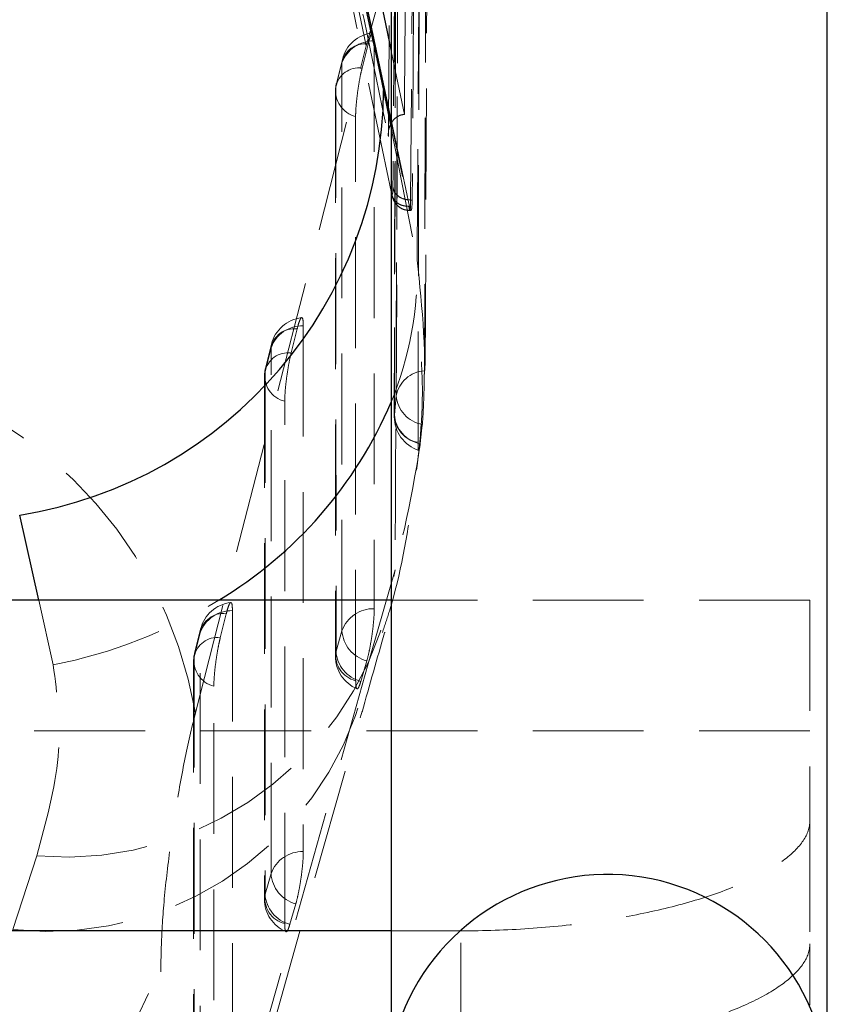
# Model space of a CAD drawing. Header units: millimetres. Extents: x 60 to 704, y 20 to 284.
# Tile 26 of 38: x 304 to 313, y 238 to 249. Entities that reach past the tile are written whole.
import ezdxf

# ---------------------------------------------------------------- set-up
doc = ezdxf.new("R2010")
doc.units = ezdxf.units.MM
doc.linetypes.add('HIDDEN', pattern=[1.905, 1.27, -0.635])

msp = doc.modelspace()

# ---------------------------------------------------------------- linework, layer by layer
at = {"color": 7, "linetype": 'Continuous', "lineweight": 25}
for p, q in [((307.8909, 258.9434), (307.8909, 237.8803)), ((312.8909, 237.3426), (312.8909, 258.9434)), ((307.8909, 248.2685), (305.7827, 258.1788)), ((307.8909, 242.7657), (300.8659, 242.7657)), ((307.8909, 238.9757), (300.8659, 238.9757))]:
    msp.add_line(p, q, dxfattribs=at)
at = {"color": 7, "linetype": 'HIDDEN', "lineweight": 18}
for p, q in [((308.1145, 247.3492), (308.1596, 253.3663)), ((308.1768, 253.3663), (308.1328, 247.3492)), ((308.2827, 245.4516), (308.3131, 252.6673)), ((307.9446, 251.5788), (307.9273, 244.8679)), ((307.6056, 249.1148), (307.97, 250.4419)), ((305.648, 241.4729), (307.6056, 249.1148)), ((307.5581, 248.86), (307.6266, 249.1352)), ((307.8909, 249.0561), (308.0429, 248.3303)), ((307.3277, 248.9192), (307.2592, 248.6441)), ((307.3328, 248.9602), (307.2643, 248.685)), ((307.2523, 248.5869), (307.2528, 242.1226)), ((308.1019, 247.2766), (307.8909, 248.2685)), ((307.8909, 248.1735), (308.19, 246.6618)), ((308.1145, 247.3492), (308.1328, 247.3492)), ((308.0956, 247.2766), (308.102, 247.2766)), ((308.0956, 247.2762), (308.0957, 247.2756)), ((308.106, 247.2288), (308.1191, 247.2288)), ((306.7456, 245.5965), (306.8141, 245.8716)), ((306.5151, 245.6557), (306.4466, 245.3805)), ((306.5202, 245.6966), (306.4517, 245.4215)), ((306.4397, 245.3234), (306.4395, 239.3397)), ((307.9287, 244.8896), (307.951, 245.1066)), ((308.249, 244.7787), (308.2248, 244.5578)), ((307.9375, 243.1116), (307.6629, 242.1574)), ((304.0192, 242.0228), (303.8524, 242.7657)), ((312.6909, 242.7657), (307.8909, 242.7657)), ((312.6909, 242.7657), (312.6909, 240.236)), ((305.9332, 242.3329), (306.0016, 242.608)), ((305.7077, 242.433), (305.6392, 242.1579)), ((305.7026, 242.3921), (305.6341, 242.117)), ((307.2598, 242.1798), (307.3283, 242.4144)), ((305.6272, 242.0599), (305.6262, 236.5568)), ((307.6125, 242.0686), (307.544, 241.834)), ((312.6909, 241.2657), (282.6909, 241.2657)), ((312.6909, 240.236), (312.6909, 238.8254)), ((303.556, 238.9913), (303.8306, 239.8355)), ((306.4465, 239.3969), (306.515, 239.6315)), ((306.7992, 239.2856), (306.7307, 239.051)), ((308.6909, 238.9757), (307.8909, 238.9757)), ((308.6909, 237.5681), (308.6909, 238.9757)), ((312.6909, 236.2205), (312.6909, 238.8254)), ((305.2541, 234.6963), (305.2528, 238.6147))]:
    msp.add_line(p, q, dxfattribs=at)
at = {"color": 8, "linetype": 'Continuous', "lineweight": 25}
for p, q in [((307.8054, 248.6054), (307.8909, 248.1735)), ((303.8524, 242.7657), (303.6342, 243.738))]:
    msp.add_line(p, q, dxfattribs=at)
at = {"color": 7, "linetype": 'HIDDEN', "lineweight": 18, "flags": 128}
for points in [[(308.296, 252.1001), (308.2943, 251.5805), (308.2871, 249.4879), (308.2724, 245.3932)], [(307.951, 245.1066), (307.9527, 245.6299), (307.9593, 247.7232), (307.9716, 251.8154)], [(307.9465, 251.603), (307.9452, 251.0797), (307.9398, 248.9865), (307.9287, 244.8896)], [(308.2001, 244.5737), (308.2012, 245.0888), (308.2059, 247.1815), (308.2145, 251.2856)], [(307.6976, 249.1718), (307.6976, 248.6488), (307.6978, 246.5567), (307.6982, 242.667)], [(307.3283, 242.4144), (307.3283, 242.9375), (307.3281, 245.0295), (307.3277, 248.9192)], [(307.2592, 248.6441), (307.2592, 248.1211), (307.2594, 246.029), (307.2598, 242.1798)], [(307.485, 241.842), (307.4849, 242.365), (307.4848, 244.457), (307.4845, 248.3063)], [(306.885, 245.9082), (306.885, 245.3852), (306.885, 243.2932), (306.885, 239.884)], [(306.515, 239.6315), (306.515, 240.1545), (306.5151, 242.2466), (306.5151, 245.6557)], [(306.4466, 245.3805), (306.4466, 244.8575), (306.4465, 242.7655), (306.4465, 239.3969)], [(306.6717, 239.059), (306.6717, 239.582), (306.6718, 241.6741), (306.6719, 245.0427)], [(306.0725, 242.6447), (306.0724, 242.1217), (306.0721, 240.0296), (306.0716, 237.1011)], [(305.7017, 236.8486), (305.7018, 237.3716), (305.7021, 239.4636), (305.7026, 242.3921)], [(307.6629, 242.1574), (305.8145, 235.6187), (305.5684, 234.7485)], [(305.6341, 242.117), (305.634, 241.594), (305.6337, 239.5019), (305.6331, 236.614)], [(305.8583, 236.276), (305.8584, 236.7991), (305.8589, 238.8911), (305.8594, 241.7791)], [(305.4636, 234.0835), (306.9694, 239.4085), (307.5583, 241.4919)]]:
    msp.add_lwpolyline(points, dxfattribs=at)
at = {"color": 7, "linetype": 'HIDDEN', "lineweight": 18}
for centre, radius, start, end in [((302.803, 248.302), 4.8708, 9.606, 81.7903), ((307.7267, 248.8621), 0.406, 96.9092, 166.01755), ((307.6885, 248.788), 0.3839, 88.63999, 160.01819), ((307.5894, 248.8718), 0.266, 81.94578, 169.73322), ((307.5209, 248.5967), 0.266, 81.94568, 169.73275), ((307.6582, 248.5869), 0.406, 166.01765, 180.00499), ((307.5563, 248.5982), 0.3007, 171.22156, 256.17197), ((304.188, 246.5536), 4.0035, 337.65605, 1.5484), ((306.9141, 245.5985), 0.406, 96.90751, 166.01905), ((306.8758, 245.5245), 0.3839, 88.63762, 160.01915), ((306.7768, 245.6082), 0.266, 81.94454, 169.72654), ((306.7083, 245.3331), 0.266, 81.94443, 169.72585), ((300.8463, 240.6614), 4.8698, 9.59314, 81.79968), ((306.8456, 245.3234), 0.406, 166.01922, 179.99884), ((306.7438, 245.3347), 0.3007, 171.22393, 256.17072), ((308.2955, 245.0437), 0.3503, 93.7837, 169.64617), ((308.3089, 245.1326), 0.3589, 184.14523, 260.39873), ((308.3336, 244.8668), 0.406, 179.83966, 251.89197), ((308.2513, 244.8922), 0.3226, 180.47437, 260.85588), ((308.2905, 244.9144), 0.3626, 183.92691, 259.57322), ((304.1554, 243.6405), 3.8189, 265.12163, 352.03892), ((302.9093, 247.6525), 5.738, 281.15285, 301.60892), ((306.1017, 242.3349), 0.406, 96.90524, 166.02185), ((307.6891, 242.2832), 0.3839, 88.63582, 160.00951), ((306.0633, 242.261), 0.3838, 88.63427, 160.02109), ((305.9643, 242.3446), 0.266, 81.94304, 169.71638), ((305.8959, 242.0695), 0.266, 81.9429, 169.71528), ((307.7113, 242.4395), 0.3838, 183.73642, 255.09062), ((303.9627, 242.7104), 3.7412, 263.75871, 351.50024), ((306.0332, 242.0598), 0.406, 166.02219, 179.98945), ((305.9313, 242.0711), 0.3007, 171.22821, 256.16921), ((307.6588, 242.1226), 0.406, 180.0052, 246.73618), ((307.5569, 242.1339), 0.3007, 171.21082, 256.16557), ((307.6427, 242.2048), 0.3838, 183.73608, 255.0904), ((306.8758, 239.5002), 0.3839, 88.63202, 160.00746), ((306.898, 239.6565), 0.3838, 183.73158, 255.08751), ((306.7436, 239.3509), 0.3007, 171.2094, 256.16201), ((306.8294, 239.4219), 0.3838, 183.73108, 255.08718), ((306.8455, 239.3397), 0.406, 179.99907, 246.7323), ((300.861, 240.1383), 4.6487, 273.5131, 340.86744)]:
    msp.add_arc(centre, radius, start, end, dxfattribs=at)
at = {"color": 7, "linetype": 'Continuous', "lineweight": 25}
msp.add_arc((302.8432, 248.6369), 4.9624, 279.17226, 359.63596, dxfattribs=at)
at = {"color": 8, "linetype": 'Continuous', "lineweight": 25}
for centre, radius, start, end in [((303.4086, 246.9439), 4.8732, 300.9765, 336.89585), ((310.371, 237.0895), 2.5323, 5.67008, 161.41655)]:
    msp.add_arc(centre, radius, start, end, dxfattribs=at)
at = {"color": 7, "linetype": 'HIDDEN', "lineweight": 18}
for points, knots in [([(305.6024, 258.7966), (305.9828, 257.0075), (306.7423, 253.4346), (307.4878, 249.862), (307.8599, 248.0785)], [0, 0, 0, 0, 0.5007601, 1, 1, 1, 1]), ([(307.8935, 247.4468), (307.364, 249.9701), (306.601, 253.6054), (305.8188, 257.241), (305.5795, 258.3532)], [0, 0, 0, 0, 0.6940826, 1, 1, 1, 1]), ([(305.7817, 258.1785), (306.021, 257.0669), (306.8032, 253.4334), (307.5661, 249.799), (308.0956, 247.2766)], [0, 0, 0, 0, 0.3059264, 1, 1, 1, 1]), ([(307.8599, 248.0785), (307.8607, 248.1657), (307.8643, 248.6017), (307.8797, 250.4526), (307.8935, 252.2162), (307.9046, 253.6311)], [0, 0, 0, 0, 0.0471123, 0.2355616, 1, 1, 1, 1]), ([(308.19, 246.6618), (308.1988, 248.0184), (308.214, 250.3585), (308.2279, 252.7009), (308.2338, 253.6853)], [0, 0, 0, 0, 0.5797188, 1, 1, 1, 1]), ([(307.9574, 253.5084), (307.9568, 253.4213), (307.9537, 252.9853), (307.9404, 251.1541), (307.926, 249.2357), (307.9137, 247.6661), (307.9124, 247.4917)], [0, 0, 0, 0, 0.0434775, 0.2173876, 0.913028, 1, 1, 1, 1]), ([(308.0429, 248.3303), (308.0433, 248.3786), (308.0467, 248.7756), (308.0617, 250.5274), (308.0755, 252.2309), (308.0864, 253.5856)], [0, 0, 0, 0, 0.0275739, 0.2266558, 1, 1, 1, 1]), ([(307.97, 250.4419), (307.9643, 249.1343), (307.9537, 246.6918), (307.9427, 244.2474), (307.9375, 243.1116)], [0, 0, 0, 0, 0.5353792, 1, 1, 1, 1]), ([(307.6266, 249.1352), (307.6333, 249.1599), (307.6481, 249.2146), (307.6667, 249.2597), (307.6754, 249.26), (307.6787, 249.2601)], [0, 0, 0, 0, 0.3377398, 0.745096, 1, 1, 1, 1]), ([(307.4845, 248.3063), (307.4845, 248.3067), (307.4845, 248.3354), (307.4873, 248.4046), (307.4994, 248.5295), (307.518, 248.6622), (307.5386, 248.777), (307.5524, 248.8358), (307.5581, 248.86)], [0, 0, 0, 0, 0.0030826, 0.2151738, 0.4272647, 0.6393554, 0.8514461, 1, 1, 1, 1]), ([(307.8599, 248.0785), (307.8599, 248.0795), (307.8595, 248.0851), (307.8581, 248.1182), (307.8654, 248.1746), (307.8955, 248.2411), (307.9384, 248.2899), (307.9887, 248.3214), (308.0257, 248.3274), (308.0429, 248.3303)], [0, 0, 0, 0, 0.0086898, 0.0491765, 0.2890694, 0.4965283, 0.6777489, 0.8499688, 1, 1, 1, 1]), ([(307.9124, 247.4917), (307.9122, 247.4805), (307.9116, 247.4478), (307.9081, 247.4187), (307.9018, 247.4142), (307.8963, 247.436), (307.8935, 247.4468)], [0, 0, 0, 0, 0.156198, 0.457132, 0.7297323, 1, 1, 1, 1]), ([(307.8963, 247.4239), (307.8985, 247.4128), (307.9022, 247.3941), (307.9153, 247.3547), (307.9392, 247.3111), (307.9796, 247.2689), (308.0371, 247.2356), (308.0825, 247.2318), (308.1052, 247.2298)], [0, 0, 0, 0, 0.1981524, 0.3343995, 0.4709507, 0.6309956, 0.8156485, 1, 1, 1, 1]), ([(308.0957, 247.2756), (308.0957, 247.2756), (308.0985, 247.254), (308.1038, 247.2248), (308.1103, 247.2293), (308.1136, 247.2789), (308.1144, 247.3298), (308.1145, 247.3492), (308.1145, 247.3492)], [0, 0, 0, 0, 0.0001043, 0.268594, 0.5417604, 0.8434149, 0.9998957, 1, 1, 1, 1]), ([(308.1328, 247.3492), (308.1321, 247.3182), (308.1306, 247.2561), (308.1249, 247.2391), (308.122, 247.2305)], [0, 0, 0, 0, 0.50001139, 1, 1, 1, 1]), ([(308.1191, 247.2342), (308.1161, 247.2348), (308.1111, 247.2358), (308.1046, 247.2647), (308.102, 247.2764)], [0, 0, 0, 0, 0.5951471, 1, 1, 1, 1]), ([(308.19, 246.6618), (308.2476, 246.1076), (308.364, 244.9866), (308.0807, 243.7413), (307.9375, 243.1116)], [0, 0, 0, 0, 0.494386, 1, 1, 1, 1]), ([(306.8141, 245.8716), (306.8208, 245.8966), (306.8356, 245.9519), (306.8565, 245.9989), (306.8735, 246.0065), (306.8834, 245.974), (306.8845, 245.9282), (306.885, 245.9082)], [0, 0, 0, 0, 0.1801895, 0.3975052, 0.6148211, 0.832137, 1, 1, 1, 1]), ([(306.6719, 245.0427), (306.6727, 245.0744), (306.6743, 245.1378), (306.6867, 245.2645), (306.7051, 245.3966), (306.7259, 245.5124), (306.7398, 245.5717), (306.7456, 245.5965)], [0, 0, 0, 0, 0.2120934, 0.4241903, 0.6362871, 0.8483839, 1, 1, 1, 1]), ([(307.7918, 242.3932), (307.8189, 242.4744), (307.9881, 242.9818), (308.1458, 243.9251), (308.2679, 244.8829), (308.2434, 245.4019), (308.239, 245.4952)], [0, 0, 0, 0, 0.0798112, 0.4986453, 0.9098619, 1, 1, 1, 1]), ([(308.2724, 245.3932), (308.2722, 245.3664), (308.2718, 245.3083), (308.2694, 245.1893), (308.2653, 245.0555), (308.2597, 244.9261), (308.2539, 244.8334), (308.2502, 244.7921), (308.249, 244.7787)], [0, 0, 0, 0, 0.160469, 0.3483268, 0.5360185, 0.7232822, 0.9100942, 1, 1, 1, 1]), ([(308.2248, 244.5578), (308.2217, 244.5358), (308.2153, 244.4909), (308.207, 244.4739), (308.2013, 244.4988), (308.2, 244.5445), (308.2001, 244.5733), (308.2001, 244.5737)], [0, 0, 0, 0, 0.242013, 0.4928319, 0.7442087, 0.9961983, 1, 1, 1, 1]), ([(306.0016, 242.608), (306.0083, 242.6331), (306.0232, 242.6883), (306.044, 242.7353), (306.061, 242.743), (306.0709, 242.7104), (306.072, 242.6646), (306.0725, 242.6447)], [0, 0, 0, 0, 0.18020621, 0.3975196, 0.61483329, 0.83214703, 1, 1, 1, 1]), ([(307.6982, 242.667), (307.6975, 242.6364), (307.696, 242.5743), (307.6839, 242.4496), (307.6657, 242.317), (307.6429, 242.1904), (307.6244, 242.1102), (307.6145, 242.0754), (307.6125, 242.0686)], [0, 0, 0, 0, 0.18582446, 0.37779291, 0.5697612, 0.76172937, 0.95369756, 1, 1, 1, 1]), ([(305.8594, 241.7791), (305.8602, 241.809), (305.8617, 241.8704), (305.8735, 241.994), (305.8916, 242.1261), (305.9126, 242.2448), (305.9269, 242.3062), (305.9332, 242.3329)], [0, 0, 0, 0, 0.2010784, 0.4131642, 0.6252496, 0.837335, 1, 1, 1, 1]), ([(307.5577, 241.4811), (307.6447, 241.7914), (307.7324, 242.1043), (307.8186, 242.396), (307.8193, 242.3985)], [0, 0, 0, 0, 0.99151975, 1, 1, 1, 1]), ([(303.8306, 239.8355), (303.936, 240.2239), (304.1499, 241.0129), (304.0632, 241.6827), (304.0192, 242.0228)], [0, 0, 0, 0, 0.4922505, 1, 1, 1, 1]), ([(307.544, 241.834), (307.5382, 241.8157), (307.5245, 241.7727), (307.5059, 241.7429), (307.4914, 241.7531), (307.4855, 241.7949), (307.4851, 241.832), (307.485, 241.842)], [0, 0, 0, 0, 0.1794606, 0.4229273, 0.6663942, 0.9098612, 1, 1, 1, 1]), ([(305.2528, 238.6147), (305.2565, 238.767), (305.264, 239.0717), (305.3237, 239.6811), (305.4123, 240.3198), (305.5245, 240.9535), (305.6063, 241.2973), (305.648, 241.4729)], [0, 0, 0, 0, 0.197326, 0.3948326, 0.589882, 0.7904984, 1, 1, 1, 1]), ([(308.6909, 238.9757), (308.9551, 238.9757), (309.2149, 238.9847), (309.7261, 239.0196), (309.9801, 239.0461), (310.4644, 239.1145), (310.6941, 239.1562), (311.1289, 239.2535), (311.3347, 239.3096), (311.7037, 239.4306), (311.8693, 239.4958), (312.1616, 239.6349), (312.2859, 239.7079), (312.4853, 239.856), (312.5621, 239.9321), (312.6651, 240.0852), (312.6909, 240.161), (312.6909, 240.236)], [0, 0, 0, 0, 0.125, 0.125, 0.25, 0.25, 0.375, 0.375, 0.5, 0.5, 0.625, 0.625, 0.75, 0.75, 0.875, 0.875, 1, 1, 1, 1]), ([(306.885, 239.884), (306.8842, 239.8534), (306.8827, 239.7913), (306.8706, 239.6666), (306.8524, 239.5341), (306.8296, 239.4074), (306.8111, 239.3273), (306.8012, 239.2924), (306.7992, 239.2856)], [0, 0, 0, 0, 0.1858174, 0.3777872, 0.5697567, 0.761726, 0.9536954, 1, 1, 1, 1]), ([(306.7307, 239.051), (306.7249, 239.0328), (306.7112, 238.9897), (306.6927, 238.96), (306.6781, 238.9701), (306.6722, 239.0119), (306.6718, 239.049), (306.6717, 239.059)], [0, 0, 0, 0, 0.1791965, 0.4226606, 0.6661251, 0.9095897, 1, 1, 1, 1]), ([(312.6909, 238.8254), (312.6909, 238.7508), (312.6651, 238.6757), (312.5638, 238.5251), (312.4872, 238.4486), (312.2868, 238.3), (312.1642, 238.2281), (311.8744, 238.0899), (311.7057, 238.0234), (311.337, 237.9025), (311.1357, 237.8475), (310.6988, 237.7494), (310.4661, 237.7072), (309.985, 237.6391), (309.7333, 237.6127), (309.2164, 237.5771), (308.9551, 237.5681), (308.6909, 237.5681)], [0, 0, 0, 0, 0.125, 0.125, 0.25, 0.25, 0.375, 0.375, 0.5, 0.5, 0.625, 0.625, 0.75, 0.75, 0.875, 0.875, 1, 1, 1, 1])]:
    msp.add_open_spline(points, degree=3, knots=knots, dxfattribs=at)
at = {"color": 7, "linetype": 'Continuous', "lineweight": 25}
for points, knots in [([(305.677, 258.2087), (305.8393, 257.4965), (306.5645, 254.3141), (307.2631, 251.1001), (307.8054, 248.6054)], [0, 0, 0, 0, 0.22377997, 1, 1, 1, 1]), ([(306.003, 258.0443), (306.1838, 257.1921), (306.8191, 254.1962), (307.4438, 251.2), (307.8909, 249.0561)], [0, 0, 0, 0, 0.2844586, 1, 1, 1, 1])]:
    msp.add_open_spline(points, degree=3, knots=knots, dxfattribs=at)
at = {"color": 7, "linetype": 'HIDDEN', "lineweight": 18}
for points in [[(308.0955, 247.2764), (308.0696, 247.2781), (308.0179, 247.2815), (307.952, 247.3199), (307.905, 247.3767), (307.8974, 247.4233), (307.8936, 247.4467)], [(308.1145, 247.3492), (308.0895, 247.3514), (308.0395, 247.3557), (307.9751, 247.3881), (307.9275, 247.4347), (307.9174, 247.4727), (307.9124, 247.4917)]]:
    msp.add_open_spline(points, degree=3, dxfattribs=at)

doc.saveas('drawing.dxf')
